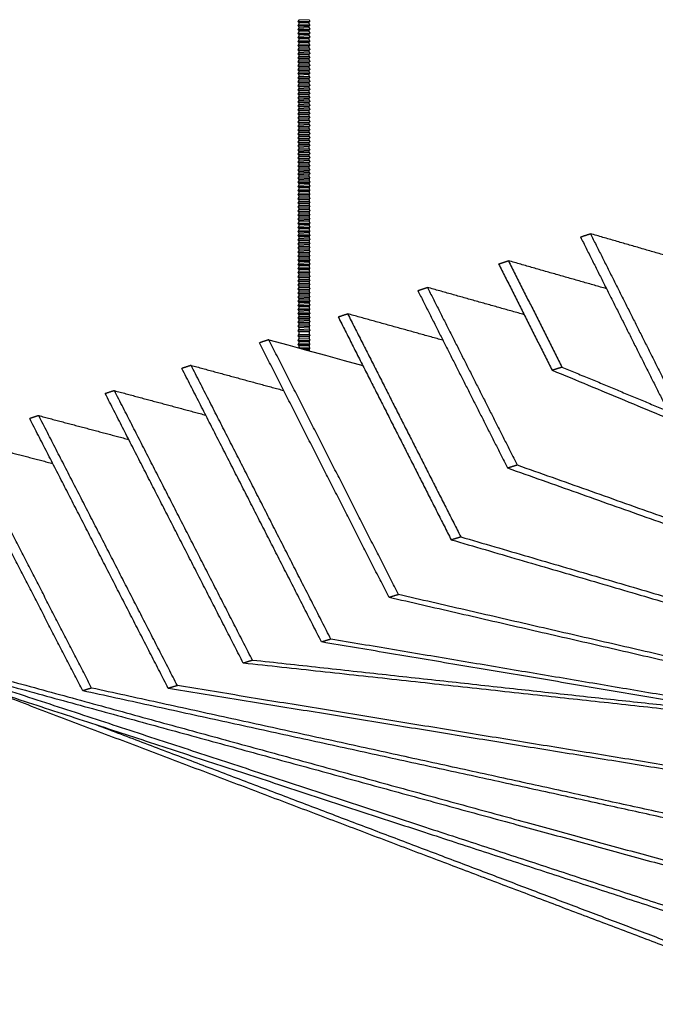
# Model space of a CAD drawing. Header units: centimetres. Extents: x 5283.6 to 5299.6, y 15505 to 15518.9.
# Tile 60 of 68: x 5297.168 to 5297.543, y 15516.953 to 15517.534. Entities that reach past the tile are written whole.
import ezdxf

# ---------------------------------------------------------------- set-up
doc = ezdxf.new("R2010")
doc.units = ezdxf.units.CM
doc.layers.add('_HD_muro', color=1, linetype='Continuous')
doc.layers.add('_HD_tornillo', color=30, linetype='Continuous')
doc.layers.add('Make2D$visible$Curves$Default', color=7, linetype='Continuous', true_color=0x000000)

# ---------------------------------------------------------------- blocks, each defined once
blk = doc.blocks.new('Cirrus_2.40x2.40_iso@10')
at = {"layer": '_HD_tornillo'}
for p, q in [((5297.33246, 15517.53346), (5297.33186, 15517.53264)), ((5297.33186, 15517.53264), (5297.33896, 15517.53281)), ((5297.33186, 15517.53264), (5297.33246, 15517.53196)), ((5297.33246, 15517.53108), (5297.33186, 15517.53026)), ((5297.33186, 15517.53026), (5297.33896, 15517.53043)), ((5297.33186, 15517.53026), (5297.33246, 15517.52958)), ((5297.33246, 15517.52879), (5297.33186, 15517.52798)), ((5297.33186, 15517.52798), (5297.33896, 15517.52815)), ((5297.33846, 15517.5337), (5297.33246, 15517.53346)), ((5297.33246, 15517.53196), (5297.33845, 15517.53219)), ((5297.33246, 15517.53196), (5297.33246, 15517.53108)), ((5297.33246, 15517.53108), (5297.33845, 15517.53131)), ((5297.33246, 15517.52958), (5297.33845, 15517.52981)), ((5297.33246, 15517.52958), (5297.33246, 15517.52879)), ((5297.33246, 15517.52879), (5297.33845, 15517.52903)), ((5297.33845, 15517.53219), (5297.33896, 15517.53281)), ((5297.33845, 15517.53219), (5297.33845, 15517.53131)), ((5297.33845, 15517.52981), (5297.33896, 15517.53043)), ((5297.33845, 15517.52981), (5297.33845, 15517.52903)), ((5297.33845, 15517.52753), (5297.33896, 15517.52815)), ((5297.33846, 15517.5337), (5297.33896, 15517.53281)), ((5297.33846, 15517.53131), (5297.33896, 15517.53043)), ((5297.33846, 15517.52903), (5297.33896, 15517.52815)), ((5297.33186, 15517.52798), (5297.33246, 15517.5273)), ((5297.33246, 15517.52644), (5297.33186, 15517.52562)), ((5297.33186, 15517.52562), (5297.33896, 15517.52579)), ((5297.33186, 15517.52562), (5297.33246, 15517.52494)), ((5297.33246, 15517.52407), (5297.33186, 15517.52325)), ((5297.33186, 15517.52325), (5297.33896, 15517.52342)), ((5297.33186, 15517.52325), (5297.33246, 15517.52257)), ((5297.33246, 15517.5273), (5297.33845, 15517.52753)), ((5297.33246, 15517.5273), (5297.33246, 15517.52644)), ((5297.33246, 15517.52644), (5297.33845, 15517.52667)), ((5297.33246, 15517.52494), (5297.33845, 15517.52517)), ((5297.33246, 15517.52494), (5297.33246, 15517.52407)), ((5297.33246, 15517.52407), (5297.33845, 15517.5243)), ((5297.33246, 15517.52257), (5297.33845, 15517.5228)), ((5297.33246, 15517.52257), (5297.33246, 15517.52166)), ((5297.33845, 15517.52753), (5297.33845, 15517.52667)), ((5297.33845, 15517.52517), (5297.33896, 15517.52579)), ((5297.33845, 15517.52517), (5297.33845, 15517.5243)), ((5297.33845, 15517.5228), (5297.33896, 15517.52342)), ((5297.33845, 15517.5228), (5297.33845, 15517.52189)), ((5297.33846, 15517.52667), (5297.33896, 15517.52579)), ((5297.33846, 15517.5243), (5297.33896, 15517.52342)), ((5297.33246, 15517.52166), (5297.33186, 15517.52084)), ((5297.33186, 15517.52084), (5297.33896, 15517.52101)), ((5297.33186, 15517.52084), (5297.33246, 15517.52016)), ((5297.33246, 15517.51924), (5297.33186, 15517.51843)), ((5297.33186, 15517.51843), (5297.33896, 15517.5186)), ((5297.33186, 15517.51843), (5297.33246, 15517.51775)), ((5297.33246, 15517.51683), (5297.33186, 15517.51602)), ((5297.33246, 15517.52166), (5297.33845, 15517.52189)), ((5297.33246, 15517.52016), (5297.33845, 15517.52039)), ((5297.33246, 15517.52016), (5297.33246, 15517.51924)), ((5297.33246, 15517.51924), (5297.33845, 15517.51948)), ((5297.33246, 15517.51775), (5297.33845, 15517.51798)), ((5297.33246, 15517.51775), (5297.33246, 15517.51683)), ((5297.33246, 15517.51683), (5297.33845, 15517.51707)), ((5297.33845, 15517.52039), (5297.33896, 15517.52101)), ((5297.33845, 15517.52039), (5297.33845, 15517.51948)), ((5297.33845, 15517.51798), (5297.33896, 15517.5186)), ((5297.33845, 15517.51798), (5297.33845, 15517.51707)), ((5297.33846, 15517.52189), (5297.33896, 15517.52101)), ((5297.33846, 15517.51948), (5297.33896, 15517.5186)), ((5297.33846, 15517.51707), (5297.33896, 15517.51618)), ((5297.33186, 15517.51602), (5297.33896, 15517.51618)), ((5297.33186, 15517.51602), (5297.33246, 15517.51533)), ((5297.33246, 15517.51442), (5297.33186, 15517.5136)), ((5297.33186, 15517.5136), (5297.33896, 15517.51377)), ((5297.33186, 15517.5136), (5297.33246, 15517.51292)), ((5297.33246, 15517.51204), (5297.33186, 15517.51122)), ((5297.33186, 15517.51122), (5297.33896, 15517.51139)), ((5297.33186, 15517.51122), (5297.33246, 15517.51054)), ((5297.33246, 15517.51533), (5297.33845, 15517.51557)), ((5297.33246, 15517.51533), (5297.33246, 15517.51442)), ((5297.33246, 15517.51442), (5297.33845, 15517.51465)), ((5297.33246, 15517.51292), (5297.33845, 15517.51316)), ((5297.33246, 15517.51292), (5297.33246, 15517.51204)), ((5297.33246, 15517.51204), (5297.33845, 15517.51227)), ((5297.33246, 15517.51054), (5297.33845, 15517.51077)), ((5297.33845, 15517.51557), (5297.33896, 15517.51618)), ((5297.33845, 15517.51557), (5297.33845, 15517.51465)), ((5297.33845, 15517.51316), (5297.33896, 15517.51377)), ((5297.33845, 15517.51316), (5297.33845, 15517.51227)), ((5297.33845, 15517.51077), (5297.33896, 15517.51139)), ((5297.33845, 15517.51077), (5297.33845, 15517.50999)), ((5297.33846, 15517.51466), (5297.33896, 15517.51377)), ((5297.33846, 15517.51227), (5297.33896, 15517.51139)), ((5297.33246, 15517.50976), (5297.33186, 15517.50894)), ((5297.33186, 15517.50894), (5297.33896, 15517.50911)), ((5297.33186, 15517.50894), (5297.33246, 15517.50826)), ((5297.33246, 15517.5074), (5297.33186, 15517.50658)), ((5297.33186, 15517.50658), (5297.33896, 15517.50675)), ((5297.33186, 15517.50658), (5297.33246, 15517.5059)), ((5297.33246, 15517.50503), (5297.33186, 15517.50421)), ((5297.33246, 15517.51054), (5297.33246, 15517.50976)), ((5297.33246, 15517.50976), (5297.33845, 15517.50999)), ((5297.33246, 15517.50826), (5297.33845, 15517.50849)), ((5297.33246, 15517.50826), (5297.33246, 15517.5074)), ((5297.33246, 15517.5074), (5297.33845, 15517.50763)), ((5297.33246, 15517.5059), (5297.33845, 15517.50613)), ((5297.33246, 15517.5059), (5297.33246, 15517.50503)), ((5297.33246, 15517.50503), (5297.33845, 15517.50526)), ((5297.33845, 15517.50849), (5297.33896, 15517.50911)), ((5297.33845, 15517.50849), (5297.33845, 15517.50763)), ((5297.33845, 15517.50613), (5297.33896, 15517.50675)), ((5297.33845, 15517.50613), (5297.33845, 15517.50526)), ((5297.33846, 15517.50999), (5297.33896, 15517.50911)), ((5297.33846, 15517.50763), (5297.33896, 15517.50675)), ((5297.33846, 15517.50527), (5297.33896, 15517.50438)), ((5297.33186, 15517.50421), (5297.33896, 15517.50438)), ((5297.33186, 15517.50421), (5297.33246, 15517.50353)), ((5297.33246, 15517.50276), (5297.33186, 15517.50195)), ((5297.33186, 15517.50195), (5297.33896, 15517.50211)), ((5297.33186, 15517.50195), (5297.33246, 15517.50126)), ((5297.33246, 15517.50023), (5297.33186, 15517.49941)), ((5297.33186, 15517.49941), (5297.33896, 15517.49958)), ((5297.33186, 15517.49941), (5297.33246, 15517.49873)), ((5297.33246, 15517.50353), (5297.33845, 15517.50377)), ((5297.33246, 15517.50353), (5297.33246, 15517.50276)), ((5297.33246, 15517.50276), (5297.33845, 15517.503)), ((5297.33246, 15517.50126), (5297.33845, 15517.5015)), ((5297.33246, 15517.50126), (5297.33246, 15517.50023)), ((5297.33246, 15517.50023), (5297.33845, 15517.50046)), ((5297.33845, 15517.50377), (5297.33896, 15517.50438)), ((5297.33845, 15517.50377), (5297.33845, 15517.503)), ((5297.33845, 15517.5015), (5297.33896, 15517.50211)), ((5297.33845, 15517.5015), (5297.33845, 15517.50046)), ((5297.33845, 15517.49896), (5297.33896, 15517.49958)), ((5297.33846, 15517.503), (5297.33896, 15517.50211)), ((5297.33846, 15517.50046), (5297.33896, 15517.49958)), ((5297.33246, 15517.49794), (5297.33186, 15517.49713)), ((5297.33186, 15517.49713), (5297.33896, 15517.4973)), ((5297.33186, 15517.49713), (5297.33246, 15517.49645)), ((5297.33246, 15517.49558), (5297.33186, 15517.49477)), ((5297.33186, 15517.49477), (5297.33896, 15517.49494)), ((5297.33186, 15517.49477), (5297.33246, 15517.49409)), ((5297.33246, 15517.49322), (5297.33186, 15517.4924)), ((5297.33246, 15517.49873), (5297.33845, 15517.49896)), ((5297.33246, 15517.49873), (5297.33246, 15517.49794)), ((5297.33246, 15517.49794), (5297.33845, 15517.49818)), ((5297.33246, 15517.49645), (5297.33845, 15517.49668)), ((5297.33246, 15517.49645), (5297.33246, 15517.49558)), ((5297.33246, 15517.49558), (5297.33845, 15517.49582)), ((5297.33246, 15517.49409), (5297.33845, 15517.49432)), ((5297.33246, 15517.49409), (5297.33246, 15517.49322)), ((5297.33246, 15517.49322), (5297.33845, 15517.49345)), ((5297.33845, 15517.49896), (5297.33845, 15517.49818)), ((5297.33845, 15517.49668), (5297.33896, 15517.4973)), ((5297.33845, 15517.49668), (5297.33845, 15517.49582)), ((5297.33845, 15517.49432), (5297.33896, 15517.49494)), ((5297.33845, 15517.49432), (5297.33845, 15517.49345)), ((5297.33846, 15517.49818), (5297.33896, 15517.4973)), ((5297.33846, 15517.49582), (5297.33896, 15517.49494)), ((5297.33846, 15517.49345), (5297.33896, 15517.49257)), ((5297.33186, 15517.4924), (5297.33896, 15517.49257)), ((5297.33186, 15517.4924), (5297.33246, 15517.49172)), ((5297.33246, 15517.49081), (5297.33186, 15517.48999)), ((5297.33186, 15517.48999), (5297.33896, 15517.49016)), ((5297.33186, 15517.48999), (5297.33246, 15517.48931)), ((5297.33246, 15517.48842), (5297.33186, 15517.48761)), ((5297.33186, 15517.48761), (5297.33896, 15517.48778)), ((5297.33186, 15517.48761), (5297.33246, 15517.48693)), ((5297.33246, 15517.49172), (5297.33845, 15517.49195)), ((5297.33246, 15517.49172), (5297.33246, 15517.49081)), ((5297.33246, 15517.49081), (5297.33845, 15517.49104)), ((5297.33246, 15517.48931), (5297.33845, 15517.48954)), ((5297.33246, 15517.48931), (5297.33246, 15517.48842)), ((5297.33246, 15517.48842), (5297.33845, 15517.48866)), ((5297.33845, 15517.49195), (5297.33896, 15517.49257)), ((5297.33845, 15517.49195), (5297.33845, 15517.49104)), ((5297.33845, 15517.48954), (5297.33896, 15517.49016)), ((5297.33845, 15517.48954), (5297.33845, 15517.48866)), ((5297.33845, 15517.48716), (5297.33896, 15517.48778)), ((5297.33846, 15517.49104), (5297.33896, 15517.49016)), ((5297.33846, 15517.48866), (5297.33896, 15517.48778)), ((5297.33246, 15517.48614), (5297.33186, 15517.48532)), ((5297.33186, 15517.48532), (5297.33896, 15517.48549)), ((5297.33186, 15517.48532), (5297.33246, 15517.48464)), ((5297.33246, 15517.48378), (5297.33186, 15517.48297)), ((5297.33186, 15517.48297), (5297.33896, 15517.48313)), ((5297.33186, 15517.48297), (5297.33246, 15517.48228)), ((5297.33246, 15517.48693), (5297.33845, 15517.48716)), ((5297.33246, 15517.48693), (5297.33246, 15517.48614)), ((5297.33246, 15517.48614), (5297.33845, 15517.48637)), ((5297.33246, 15517.48464), (5297.33845, 15517.48488)), ((5297.33246, 15517.48464), (5297.33246, 15517.48378)), ((5297.33246, 15517.48378), (5297.33845, 15517.48402)), ((5297.33246, 15517.48228), (5297.33845, 15517.48252)), ((5297.33246, 15517.48228), (5297.33246, 15517.48141)), ((5297.33246, 15517.48141), (5297.33845, 15517.48165)), ((5297.33845, 15517.48716), (5297.33845, 15517.48637)), ((5297.33845, 15517.48488), (5297.33896, 15517.48549)), ((5297.33845, 15517.48488), (5297.33845, 15517.48402)), ((5297.33845, 15517.48252), (5297.33896, 15517.48313)), ((5297.33845, 15517.48252), (5297.33845, 15517.48165)), ((5297.33846, 15517.48638), (5297.33896, 15517.48549)), ((5297.33846, 15517.48402), (5297.33896, 15517.48313)), ((5297.33846, 15517.48165), (5297.33896, 15517.48077)), ((5297.33246, 15517.48141), (5297.33186, 15517.4806)), ((5297.33186, 15517.4806), (5297.33896, 15517.48077)), ((5297.33186, 15517.4806), (5297.33246, 15517.47992)), ((5297.33246, 15517.479), (5297.33186, 15517.47819)), ((5297.33186, 15517.47819), (5297.33896, 15517.47835)), ((5297.33186, 15517.47819), (5297.33246, 15517.4775)), ((5297.33246, 15517.47659), (5297.33186, 15517.47577)), ((5297.33186, 15517.47577), (5297.33896, 15517.47594)), ((5297.33246, 15517.47992), (5297.33845, 15517.48015)), ((5297.33246, 15517.47992), (5297.33246, 15517.479)), ((5297.33246, 15517.479), (5297.33845, 15517.47924)), ((5297.33246, 15517.4775), (5297.33845, 15517.47774)), ((5297.33246, 15517.4775), (5297.33246, 15517.47659)), ((5297.33246, 15517.47659), (5297.33845, 15517.47682)), ((5297.33845, 15517.48015), (5297.33896, 15517.48077)), ((5297.33845, 15517.48015), (5297.33845, 15517.47924)), ((5297.33845, 15517.47774), (5297.33896, 15517.47835)), ((5297.33845, 15517.47774), (5297.33845, 15517.47682)), ((5297.33845, 15517.47533), (5297.33896, 15517.47594)), ((5297.33846, 15517.47924), (5297.33896, 15517.47835)), ((5297.33846, 15517.47683), (5297.33896, 15517.47594)), ((5297.33186, 15517.47577), (5297.33246, 15517.47509)), ((5297.33246, 15517.47418), (5297.33186, 15517.47336)), ((5297.33186, 15517.47336), (5297.33896, 15517.47353)), ((5297.33186, 15517.47336), (5297.33246, 15517.47268)), ((5297.33246, 15517.47177), (5297.33186, 15517.47095)), ((5297.33186, 15517.47095), (5297.33896, 15517.47112)), ((5297.33186, 15517.47095), (5297.33246, 15517.47027)), ((5297.33246, 15517.47509), (5297.33845, 15517.47533)), ((5297.33246, 15517.47509), (5297.33246, 15517.47418)), ((5297.33246, 15517.47418), (5297.33845, 15517.47441)), ((5297.33246, 15517.47268), (5297.33845, 15517.47291)), ((5297.33246, 15517.47268), (5297.33246, 15517.47177)), ((5297.33246, 15517.47177), (5297.33845, 15517.472)), ((5297.33246, 15517.47027), (5297.33845, 15517.4705)), ((5297.33246, 15517.47027), (5297.33246, 15517.46938)), ((5297.33845, 15517.47533), (5297.33845, 15517.47441)), ((5297.33845, 15517.47291), (5297.33896, 15517.47353)), ((5297.33845, 15517.47291), (5297.33845, 15517.472)), ((5297.33845, 15517.4705), (5297.33896, 15517.47112)), ((5297.33845, 15517.4705), (5297.33845, 15517.46962)), ((5297.33846, 15517.47442), (5297.33896, 15517.47353)), ((5297.33846, 15517.472), (5297.33896, 15517.47112)), ((5297.33246, 15517.46938), (5297.33186, 15517.46857)), ((5297.33186, 15517.46857), (5297.33896, 15517.46874)), ((5297.33186, 15517.46857), (5297.33246, 15517.46789)), ((5297.33246, 15517.4671), (5297.33186, 15517.46629)), ((5297.33186, 15517.46629), (5297.33896, 15517.46645)), ((5297.33186, 15517.46629), (5297.33246, 15517.4656)), ((5297.33246, 15517.46474), (5297.33186, 15517.46393)), ((5297.33246, 15517.46938), (5297.33845, 15517.46962)), ((5297.33246, 15517.46789), (5297.33845, 15517.46812)), ((5297.33246, 15517.46789), (5297.33246, 15517.4671)), ((5297.33246, 15517.4671), (5297.33845, 15517.46734)), ((5297.33246, 15517.4656), (5297.33845, 15517.46584)), ((5297.33246, 15517.4656), (5297.33246, 15517.46474)), ((5297.33246, 15517.46474), (5297.33845, 15517.46498)), ((5297.33845, 15517.46812), (5297.33896, 15517.46874)), ((5297.33845, 15517.46812), (5297.33845, 15517.46734)), ((5297.33845, 15517.46584), (5297.33896, 15517.46645)), ((5297.33845, 15517.46584), (5297.33845, 15517.46498)), ((5297.33846, 15517.46962), (5297.33896, 15517.46874)), ((5297.33846, 15517.46734), (5297.33896, 15517.46645)), ((5297.33846, 15517.46498), (5297.33896, 15517.4641)), ((5297.33186, 15517.46393), (5297.33896, 15517.4641)), ((5297.33186, 15517.46393), (5297.33246, 15517.46325)), ((5297.33246, 15517.46238), (5297.33186, 15517.46156)), ((5297.33186, 15517.46156), (5297.33896, 15517.46173)), ((5297.33186, 15517.46156), (5297.33246, 15517.46088)), ((5297.33246, 15517.46011), (5297.33186, 15517.45929)), ((5297.33186, 15517.45929), (5297.33896, 15517.45946)), ((5297.33186, 15517.45929), (5297.33246, 15517.45861)), ((5297.33246, 15517.46325), (5297.33845, 15517.46348)), ((5297.33246, 15517.46325), (5297.33246, 15517.46238)), ((5297.33246, 15517.46238), (5297.33845, 15517.46261)), ((5297.33246, 15517.46088), (5297.33845, 15517.46111)), ((5297.33246, 15517.46088), (5297.33246, 15517.46011)), ((5297.33246, 15517.46011), (5297.33845, 15517.46034)), ((5297.33246, 15517.45861), (5297.33845, 15517.45884)), ((5297.33246, 15517.45861), (5297.33246, 15517.45757)), ((5297.33845, 15517.46348), (5297.33896, 15517.4641)), ((5297.33845, 15517.46348), (5297.33845, 15517.46261)), ((5297.33845, 15517.46111), (5297.33896, 15517.46173)), ((5297.33845, 15517.46111), (5297.33845, 15517.46034)), ((5297.33845, 15517.45884), (5297.33896, 15517.45946)), ((5297.33845, 15517.45884), (5297.33845, 15517.45781)), ((5297.33846, 15517.46261), (5297.33896, 15517.46173)), ((5297.33846, 15517.46035), (5297.33896, 15517.45946)), ((5297.33246, 15517.45757), (5297.33186, 15517.45676)), ((5297.33186, 15517.45676), (5297.33896, 15517.45692)), ((5297.33186, 15517.45676), (5297.33246, 15517.45607)), ((5297.33246, 15517.45529), (5297.33186, 15517.45447)), ((5297.33186, 15517.45447), (5297.33896, 15517.45464)), ((5297.33186, 15517.45447), (5297.33246, 15517.45379)), ((5297.33246, 15517.45293), (5297.33186, 15517.45211)), ((5297.33246, 15517.45757), (5297.33845, 15517.45781)), ((5297.33246, 15517.45607), (5297.33845, 15517.45631)), ((5297.33246, 15517.45607), (5297.33246, 15517.45529)), ((5297.33246, 15517.45529), (5297.33845, 15517.45552)), ((5297.33246, 15517.45379), (5297.33845, 15517.45403)), ((5297.33246, 15517.45379), (5297.33246, 15517.45293)), ((5297.33246, 15517.45293), (5297.33845, 15517.45316)), ((5297.33845, 15517.45631), (5297.33896, 15517.45692)), ((5297.33845, 15517.45631), (5297.33845, 15517.45552)), ((5297.33845, 15517.45403), (5297.33896, 15517.45464)), ((5297.33845, 15517.45403), (5297.33845, 15517.45316)), ((5297.33846, 15517.45781), (5297.33896, 15517.45692)), ((5297.33846, 15517.45553), (5297.33896, 15517.45464)), ((5297.33846, 15517.45317), (5297.33896, 15517.45228)), ((5297.33186, 15517.45211), (5297.33896, 15517.45228)), ((5297.33186, 15517.45211), (5297.33246, 15517.45143)), ((5297.33246, 15517.45056), (5297.33186, 15517.44975)), ((5297.33186, 15517.44975), (5297.33896, 15517.44992)), ((5297.33186, 15517.44975), (5297.33246, 15517.44907)), ((5297.33246, 15517.44815), (5297.33186, 15517.44734)), ((5297.33186, 15517.44734), (5297.33896, 15517.4475)), ((5297.33186, 15517.44734), (5297.33246, 15517.44665)), ((5297.33246, 15517.45143), (5297.33845, 15517.45167)), ((5297.33246, 15517.45143), (5297.33246, 15517.45056)), ((5297.33246, 15517.45056), (5297.33845, 15517.4508)), ((5297.33246, 15517.44907), (5297.33845, 15517.4493)), ((5297.33246, 15517.44907), (5297.33246, 15517.44815)), ((5297.33246, 15517.44815), (5297.33845, 15517.44839)), ((5297.33246, 15517.44665), (5297.33845, 15517.44689)), ((5297.33845, 15517.45167), (5297.33896, 15517.45228)), ((5297.33845, 15517.45167), (5297.33845, 15517.4508)), ((5297.33845, 15517.4493), (5297.33896, 15517.44992)), ((5297.33845, 15517.4493), (5297.33845, 15517.44839)), ((5297.33845, 15517.44689), (5297.33896, 15517.4475)), ((5297.33845, 15517.44689), (5297.33845, 15517.446)), ((5297.33846, 15517.4508), (5297.33896, 15517.44992)), ((5297.33846, 15517.44839), (5297.33896, 15517.4475)), ((5297.33246, 15517.44577), (5297.33186, 15517.44495)), ((5297.33186, 15517.44495), (5297.33896, 15517.44512)), ((5297.33186, 15517.44495), (5297.33246, 15517.44427)), ((5297.33246, 15517.44349), (5297.33186, 15517.44267)), ((5297.33186, 15517.44267), (5297.33888, 15517.44297)), ((5297.33186, 15517.44267), (5297.33246, 15517.44199)), ((5297.33247, 15517.44106), (5297.33187, 15517.44024)), ((5297.33246, 15517.44665), (5297.33246, 15517.44577)), ((5297.33246, 15517.44577), (5297.33845, 15517.446)), ((5297.33246, 15517.44427), (5297.33845, 15517.44451)), ((5297.33246, 15517.44427), (5297.33246, 15517.44349)), ((5297.33246, 15517.44349), (5297.33845, 15517.44372)), ((5297.33246, 15517.44199), (5297.33845, 15517.44222)), ((5297.33246, 15517.44199), (5297.33246, 15517.44105)), ((5297.33247, 15517.44106), (5297.33846, 15517.44129)), ((5297.33845, 15517.44451), (5297.33896, 15517.44512)), ((5297.33845, 15517.44451), (5297.33845, 15517.44372)), ((5297.33845, 15517.44222), (5297.33896, 15517.44284)), ((5297.33845, 15517.44222), (5297.33845, 15517.44129)), ((5297.33846, 15517.44601), (5297.33896, 15517.44512)), ((5297.33846, 15517.44372), (5297.33896, 15517.44284)), ((5297.33847, 15517.44129), (5297.33896, 15517.44041)), ((5297.33187, 15517.44024), (5297.33896, 15517.44041)), ((5297.33187, 15517.44024), (5297.33247, 15517.43956)), ((5297.33247, 15517.43862), (5297.33187, 15517.43781)), ((5297.33187, 15517.43781), (5297.33896, 15517.43798)), ((5297.33187, 15517.43781), (5297.33247, 15517.43713)), ((5297.33247, 15517.43621), (5297.33187, 15517.43539)), ((5297.33187, 15517.43539), (5297.33896, 15517.43556)), ((5297.33187, 15517.43539), (5297.33247, 15517.43471)), ((5297.33247, 15517.43956), (5297.33846, 15517.43979)), ((5297.33247, 15517.43956), (5297.33247, 15517.43862)), ((5297.33247, 15517.43862), (5297.33846, 15517.43886)), ((5297.33247, 15517.43713), (5297.33846, 15517.43736)), ((5297.33247, 15517.43713), (5297.33247, 15517.43621)), ((5297.33247, 15517.43621), (5297.33846, 15517.43644)), ((5297.33846, 15517.43979), (5297.33896, 15517.44041)), ((5297.33846, 15517.43979), (5297.33846, 15517.43886)), ((5297.33846, 15517.43736), (5297.33896, 15517.43798)), ((5297.33846, 15517.43736), (5297.33846, 15517.43644)), ((5297.33846, 15517.43495), (5297.33896, 15517.43556)), ((5297.33847, 15517.43886), (5297.33896, 15517.43798)), ((5297.33847, 15517.43645), (5297.33896, 15517.43556)), ((5297.33247, 15517.4338), (5297.33187, 15517.43298)), ((5297.33187, 15517.43298), (5297.33896, 15517.43315)), ((5297.33187, 15517.43298), (5297.33247, 15517.4323)), ((5297.33247, 15517.43137), (5297.33187, 15517.43055)), ((5297.33187, 15517.43055), (5297.33896, 15517.43072)), ((5297.33187, 15517.43055), (5297.33247, 15517.42987)), ((5297.33247, 15517.43471), (5297.33846, 15517.43495)), ((5297.33247, 15517.43471), (5297.33247, 15517.4338)), ((5297.33247, 15517.4338), (5297.33846, 15517.43403)), ((5297.33247, 15517.4323), (5297.33846, 15517.43254)), ((5297.33247, 15517.4323), (5297.33247, 15517.43137)), ((5297.33247, 15517.43137), (5297.33846, 15517.4316)), ((5297.33247, 15517.42987), (5297.33846, 15517.4301)), ((5297.33247, 15517.42987), (5297.33247, 15517.42895)), ((5297.33846, 15517.43495), (5297.33846, 15517.43403)), ((5297.33846, 15517.43254), (5297.33896, 15517.43315)), ((5297.33846, 15517.43254), (5297.33846, 15517.4316)), ((5297.33846, 15517.4301), (5297.33896, 15517.43072)), ((5297.33846, 15517.4301), (5297.33846, 15517.42919)), ((5297.33847, 15517.43404), (5297.33896, 15517.43315)), ((5297.33847, 15517.4316), (5297.33896, 15517.43072)), ((5297.33247, 15517.42895), (5297.33187, 15517.42814)), ((5297.33187, 15517.42814), (5297.33896, 15517.42831)), ((5297.33187, 15517.42814), (5297.33247, 15517.42746)), ((5297.33247, 15517.42652), (5297.33187, 15517.4257)), ((5297.33187, 15517.4257), (5297.33896, 15517.42587)), ((5297.33187, 15517.4257), (5297.33247, 15517.42502)), ((5297.33249, 15517.42412), (5297.33188, 15517.4233)), ((5297.33247, 15517.42895), (5297.33846, 15517.42919)), ((5297.33247, 15517.42746), (5297.33846, 15517.42769)), ((5297.33247, 15517.42746), (5297.33247, 15517.42652)), ((5297.33247, 15517.42652), (5297.33846, 15517.42675)), ((5297.33247, 15517.42502), (5297.33846, 15517.42526)), ((5297.33247, 15517.42502), (5297.33247, 15517.42411)), ((5297.33249, 15517.42412), (5297.33848, 15517.42435)), ((5297.33846, 15517.42769), (5297.33896, 15517.42831)), ((5297.33846, 15517.42769), (5297.33846, 15517.42675)), ((5297.33846, 15517.42526), (5297.33896, 15517.42587)), ((5297.33846, 15517.42526), (5297.33846, 15517.42434)), ((5297.33847, 15517.42919), (5297.33896, 15517.42831)), ((5297.33847, 15517.42676), (5297.33896, 15517.42587)), ((5297.33848, 15517.42435), (5297.33898, 15517.42347)), ((5297.33188, 15517.4233), (5297.33898, 15517.42347)), ((5297.33188, 15517.4233), (5297.33249, 15517.42262)), ((5297.33249, 15517.42168), (5297.33188, 15517.42086)), ((5297.33188, 15517.42086), (5297.33898, 15517.42103)), ((5297.33188, 15517.42086), (5297.33249, 15517.42018)), ((5297.33249, 15517.41927), (5297.33188, 15517.41845)), ((5297.33188, 15517.41845), (5297.33898, 15517.41862)), ((5297.33188, 15517.41845), (5297.33249, 15517.41777)), ((5297.33249, 15517.42262), (5297.33848, 15517.42285)), ((5297.33249, 15517.42262), (5297.33249, 15517.42168)), ((5297.33249, 15517.42168), (5297.33848, 15517.42191)), ((5297.33249, 15517.42018), (5297.33848, 15517.42042)), ((5297.33249, 15517.42018), (5297.33249, 15517.41927)), ((5297.33249, 15517.41927), (5297.33848, 15517.4195)), ((5297.33249, 15517.41777), (5297.33848, 15517.41801)), ((5297.33249, 15517.41777), (5297.33249, 15517.41686)), ((5297.33848, 15517.42285), (5297.33898, 15517.42347)), ((5297.33848, 15517.42285), (5297.33848, 15517.42191)), ((5297.33848, 15517.42192), (5297.33898, 15517.42103)), ((5297.33848, 15517.42042), (5297.33898, 15517.42103)), ((5297.33848, 15517.42042), (5297.33848, 15517.4195)), ((5297.33848, 15517.41951), (5297.33898, 15517.41862)), ((5297.33848, 15517.41801), (5297.33898, 15517.41862)), ((5297.33848, 15517.41801), (5297.33848, 15517.41709)), ((5297.33249, 15517.41686), (5297.33188, 15517.41604)), ((5297.33188, 15517.41604), (5297.33898, 15517.41621)), ((5297.33188, 15517.41604), (5297.33249, 15517.41536)), ((5297.33249, 15517.41442), (5297.33188, 15517.41361)), ((5297.33188, 15517.41361), (5297.33898, 15517.41378)), ((5297.33188, 15517.41361), (5297.33249, 15517.41293)), ((5297.33249, 15517.41201), (5297.33188, 15517.4112)), ((5297.33249, 15517.41686), (5297.33848, 15517.41709)), ((5297.33249, 15517.41536), (5297.33848, 15517.41559)), ((5297.33249, 15517.41536), (5297.33249, 15517.41442)), ((5297.33249, 15517.41442), (5297.33848, 15517.41466)), ((5297.33249, 15517.41293), (5297.33848, 15517.41316)), ((5297.33249, 15517.41293), (5297.33249, 15517.41201)), ((5297.33249, 15517.41201), (5297.33848, 15517.41225)), ((5297.33848, 15517.41709), (5297.33898, 15517.41621)), ((5297.33848, 15517.41559), (5297.33898, 15517.41621)), ((5297.33848, 15517.41559), (5297.33848, 15517.41466)), ((5297.33848, 15517.41466), (5297.33898, 15517.41378)), ((5297.33848, 15517.41316), (5297.33898, 15517.41378)), ((5297.33848, 15517.41316), (5297.33848, 15517.41225)), ((5297.33848, 15517.41225), (5297.33898, 15517.41136)), ((5297.33188, 15517.4112), (5297.33898, 15517.41136)), ((5297.33188, 15517.4112), (5297.33249, 15517.41051)), ((5297.33249, 15517.40958), (5297.33188, 15517.40876)), ((5297.33188, 15517.40876), (5297.33898, 15517.40893)), ((5297.33188, 15517.40876), (5297.33249, 15517.40808)), ((5297.33249, 15517.40717), (5297.33189, 15517.40635)), ((5297.33189, 15517.40635), (5297.33899, 15517.40652)), ((5297.33189, 15517.40635), (5297.33249, 15517.40567)), ((5297.33249, 15517.41051), (5297.33848, 15517.41075)), ((5297.33249, 15517.41051), (5297.33249, 15517.40958)), ((5297.33249, 15517.40958), (5297.33848, 15517.40981)), ((5297.33249, 15517.40808), (5297.33848, 15517.40831)), ((5297.33249, 15517.40808), (5297.33249, 15517.40717)), ((5297.33249, 15517.40717), (5297.33848, 15517.4074)), ((5297.33848, 15517.41075), (5297.33898, 15517.41136)), ((5297.33848, 15517.41075), (5297.33848, 15517.40981)), ((5297.33848, 15517.40982), (5297.33898, 15517.40893)), ((5297.33848, 15517.40831), (5297.33898, 15517.40893)), ((5297.33848, 15517.40831), (5297.33848, 15517.4074)), ((5297.33848, 15517.40591), (5297.33899, 15517.40652)), ((5297.33849, 15517.40741), (5297.33899, 15517.40652)), ((5297.33249, 15517.40474), (5297.33189, 15517.40392)), ((5297.33189, 15517.40392), (5297.33899, 15517.40409)), ((5297.33189, 15517.40392), (5297.33249, 15517.40324)), ((5297.33249, 15517.40232), (5297.33189, 15517.40151)), ((5297.33189, 15517.40151), (5297.33899, 15517.40168)), ((5297.33189, 15517.40151), (5297.33249, 15517.40083)), ((5297.33249, 15517.40567), (5297.33848, 15517.40591)), ((5297.33249, 15517.40567), (5297.33249, 15517.40474)), ((5297.33249, 15517.40474), (5297.33848, 15517.40497)), ((5297.33249, 15517.40324), (5297.33848, 15517.40347)), ((5297.33249, 15517.40324), (5297.33249, 15517.40232)), ((5297.33249, 15517.40232), (5297.33848, 15517.40256)), ((5297.33249, 15517.40083), (5297.33848, 15517.40106)), ((5297.33249, 15517.40083), (5297.33249, 15517.39991)), ((5297.33848, 15517.40591), (5297.33848, 15517.40497)), ((5297.33848, 15517.40347), (5297.33899, 15517.40409)), ((5297.33848, 15517.40347), (5297.33848, 15517.40256)), ((5297.33848, 15517.40106), (5297.33899, 15517.40168)), ((5297.33848, 15517.40106), (5297.33848, 15517.40015)), ((5297.33849, 15517.40497), (5297.33899, 15517.40409)), ((5297.33849, 15517.40256), (5297.33899, 15517.40168)), ((5297.33249, 15517.39991), (5297.33189, 15517.3991)), ((5297.33189, 15517.3991), (5297.33899, 15517.39927)), ((5297.33189, 15517.3991), (5297.33249, 15517.39842)), ((5297.33249, 15517.39748), (5297.33189, 15517.39666)), ((5297.33189, 15517.39666), (5297.33899, 15517.39683)), ((5297.33189, 15517.39666), (5297.33249, 15517.39598)), ((5297.33249, 15517.39507), (5297.33189, 15517.39425)), ((5297.33249, 15517.39991), (5297.33848, 15517.40015)), ((5297.33249, 15517.39842), (5297.33848, 15517.39865)), ((5297.33249, 15517.39842), (5297.33249, 15517.39748)), ((5297.33249, 15517.39748), (5297.33848, 15517.39771)), ((5297.33249, 15517.39598), (5297.33848, 15517.39621)), ((5297.33249, 15517.39598), (5297.33249, 15517.39507)), ((5297.33249, 15517.39507), (5297.33848, 15517.3953)), ((5297.33848, 15517.39865), (5297.33899, 15517.39927)), ((5297.33848, 15517.39865), (5297.33848, 15517.39771)), ((5297.33848, 15517.39621), (5297.33899, 15517.39683)), ((5297.33848, 15517.39621), (5297.33848, 15517.3953)), ((5297.33849, 15517.40015), (5297.33899, 15517.39927)), ((5297.33849, 15517.39772), (5297.33899, 15517.39683)), ((5297.33849, 15517.3953), (5297.33899, 15517.39442)), ((5297.33189, 15517.39425), (5297.33899, 15517.39442)), ((5297.33189, 15517.39425), (5297.33249, 15517.39357)), ((5297.33249, 15517.39263), (5297.33189, 15517.39182)), ((5297.33189, 15517.39182), (5297.33899, 15517.39199)), ((5297.33189, 15517.39182), (5297.33249, 15517.39114)), ((5297.33249, 15517.39022), (5297.33189, 15517.3894)), ((5297.33189, 15517.3894), (5297.33899, 15517.38957)), ((5297.33189, 15517.3894), (5297.33249, 15517.38872)), ((5297.33249, 15517.39357), (5297.33848, 15517.3938)), ((5297.33249, 15517.39357), (5297.33249, 15517.39263)), ((5297.33249, 15517.39263), (5297.33848, 15517.39287)), ((5297.33249, 15517.39114), (5297.33848, 15517.39137)), ((5297.33249, 15517.39114), (5297.33249, 15517.39022)), ((5297.33249, 15517.39022), (5297.33848, 15517.39045)), ((5297.33249, 15517.38872), (5297.33848, 15517.38896)), ((5297.33249, 15517.38872), (5297.33249, 15517.38781)), ((5297.33848, 15517.3938), (5297.33899, 15517.39442)), ((5297.33848, 15517.3938), (5297.33848, 15517.39287)), ((5297.33848, 15517.39137), (5297.33899, 15517.39199)), ((5297.33848, 15517.39137), (5297.33848, 15517.39045)), ((5297.33848, 15517.38896), (5297.33899, 15517.38957)), ((5297.33848, 15517.38896), (5297.33848, 15517.38804)), ((5297.33849, 15517.39287), (5297.33899, 15517.39199)), ((5297.33849, 15517.39046), (5297.33899, 15517.38957)), ((5297.33249, 15517.38781), (5297.33189, 15517.38699)), ((5297.33189, 15517.38699), (5297.33899, 15517.38716)), ((5297.33189, 15517.38699), (5297.33249, 15517.38631)), ((5297.33249, 15517.38538), (5297.33189, 15517.38456)), ((5297.33189, 15517.38456), (5297.33899, 15517.38473)), ((5297.33189, 15517.38456), (5297.33249, 15517.38388)), ((5297.33249, 15517.38296), (5297.33189, 15517.38215)), ((5297.33249, 15517.38781), (5297.33848, 15517.38804)), ((5297.33249, 15517.38631), (5297.33848, 15517.38655)), ((5297.33249, 15517.38631), (5297.33249, 15517.38538)), ((5297.33249, 15517.38538), (5297.33848, 15517.38561)), ((5297.33249, 15517.38388), (5297.33848, 15517.38411)), ((5297.33249, 15517.38388), (5297.33249, 15517.38296)), ((5297.33249, 15517.38296), (5297.33848, 15517.3832)), ((5297.33848, 15517.38655), (5297.33899, 15517.38716)), ((5297.33848, 15517.38655), (5297.33848, 15517.38561)), ((5297.33848, 15517.38411), (5297.33899, 15517.38473)), ((5297.33848, 15517.38411), (5297.33848, 15517.3832)), ((5297.33849, 15517.38805), (5297.33899, 15517.38716)), ((5297.33849, 15517.38561), (5297.33899, 15517.38473)), ((5297.33849, 15517.3832), (5297.33899, 15517.38232)), ((5297.33189, 15517.38215), (5297.33899, 15517.38232)), ((5297.33189, 15517.38215), (5297.33249, 15517.38147)), ((5297.33249, 15517.38055), (5297.33189, 15517.37974)), ((5297.33189, 15517.37974), (5297.33899, 15517.3799)), ((5297.33189, 15517.37974), (5297.33249, 15517.37905)), ((5297.33249, 15517.37812), (5297.33189, 15517.3773)), ((5297.33189, 15517.3773), (5297.33899, 15517.37747)), ((5297.33189, 15517.3773), (5297.33249, 15517.37662)), ((5297.33249, 15517.38147), (5297.33848, 15517.3817)), ((5297.33249, 15517.38147), (5297.33249, 15517.38055)), ((5297.33249, 15517.38055), (5297.33848, 15517.38079)), ((5297.33249, 15517.37905), (5297.33848, 15517.37929)), ((5297.33249, 15517.37905), (5297.33249, 15517.37812)), ((5297.33249, 15517.37812), (5297.33848, 15517.37835)), ((5297.33848, 15517.3817), (5297.33899, 15517.38232)), ((5297.33848, 15517.3817), (5297.33848, 15517.38079)), ((5297.33848, 15517.37929), (5297.33899, 15517.3799)), ((5297.33848, 15517.37929), (5297.33848, 15517.37835)), ((5297.33848, 15517.37685), (5297.33899, 15517.37747)), ((5297.33849, 15517.38079), (5297.33899, 15517.3799)), ((5297.33849, 15517.37835), (5297.33899, 15517.37747)), ((5297.33249, 15517.37571), (5297.33189, 15517.37489)), ((5297.33189, 15517.37489), (5297.33899, 15517.37506)), ((5297.33189, 15517.37489), (5297.33249, 15517.37421)), ((5297.33249, 15517.37327), (5297.33189, 15517.37246)), ((5297.33189, 15517.37246), (5297.33899, 15517.37262)), ((5297.33189, 15517.37246), (5297.33249, 15517.37177)), ((5297.33249, 15517.37662), (5297.33848, 15517.37685)), ((5297.33249, 15517.37662), (5297.33249, 15517.37571)), ((5297.33249, 15517.37571), (5297.33848, 15517.37594)), ((5297.33249, 15517.37421), (5297.33848, 15517.37444)), ((5297.33249, 15517.37421), (5297.33249, 15517.37327)), ((5297.33249, 15517.37327), (5297.33848, 15517.37351)), ((5297.33249, 15517.37177), (5297.33848, 15517.37201)), ((5297.33249, 15517.37177), (5297.33249, 15517.37086)), ((5297.33848, 15517.37685), (5297.33848, 15517.37594)), ((5297.33848, 15517.37444), (5297.33899, 15517.37506)), ((5297.33848, 15517.37444), (5297.33848, 15517.37351)), ((5297.33848, 15517.37201), (5297.33899, 15517.37262)), ((5297.33848, 15517.37201), (5297.33848, 15517.37109)), ((5297.33849, 15517.37594), (5297.33899, 15517.37506)), ((5297.33849, 15517.37351), (5297.33899, 15517.37262)), ((5297.33249, 15517.37086), (5297.33189, 15517.37004)), ((5297.33189, 15517.37004), (5297.33899, 15517.37021)), ((5297.33189, 15517.37004), (5297.33249, 15517.36936)), ((5297.33249, 15517.36845), (5297.33189, 15517.36763)), ((5297.33189, 15517.36763), (5297.33899, 15517.3678)), ((5297.33189, 15517.36763), (5297.33249, 15517.36695)), ((5297.33249, 15517.36601), (5297.33189, 15517.3652)), ((5297.33249, 15517.37086), (5297.33848, 15517.37109)), ((5297.33249, 15517.36936), (5297.33848, 15517.3696)), ((5297.33249, 15517.36936), (5297.33249, 15517.36845)), ((5297.33249, 15517.36845), (5297.33848, 15517.36868)), ((5297.33249, 15517.36695), (5297.33848, 15517.36718)), ((5297.33249, 15517.36695), (5297.33249, 15517.36601)), ((5297.33249, 15517.36601), (5297.33848, 15517.36625)), ((5297.33848, 15517.3696), (5297.33899, 15517.37021)), ((5297.33848, 15517.3696), (5297.33848, 15517.36868)), ((5297.33848, 15517.36718), (5297.33899, 15517.3678)), ((5297.33848, 15517.36718), (5297.33848, 15517.36625)), ((5297.33849, 15517.3711), (5297.33899, 15517.37021)), ((5297.33849, 15517.36869), (5297.33899, 15517.3678)), ((5297.33849, 15517.36625), (5297.33899, 15517.36537)), ((5297.33189, 15517.3652), (5297.33899, 15517.36537)), ((5297.33189, 15517.3652), (5297.33249, 15517.36452)), ((5297.33249, 15517.3636), (5297.33189, 15517.36279)), ((5297.33189, 15517.36279), (5297.33899, 15517.36296)), ((5297.33189, 15517.36279), (5297.33249, 15517.36211)), ((5297.33249, 15517.36119), (5297.33189, 15517.36037)), ((5297.33189, 15517.36037), (5297.33899, 15517.36054)), ((5297.33189, 15517.36037), (5297.33249, 15517.35969)), ((5297.33249, 15517.36452), (5297.33848, 15517.36475)), ((5297.33249, 15517.36452), (5297.33249, 15517.3636)), ((5297.33249, 15517.3636), (5297.33848, 15517.36384)), ((5297.33249, 15517.36211), (5297.33848, 15517.36234)), ((5297.33249, 15517.36211), (5297.33249, 15517.36119)), ((5297.33249, 15517.36119), (5297.33848, 15517.36142)), ((5297.33249, 15517.35969), (5297.33848, 15517.35993)), ((5297.33249, 15517.35969), (5297.33249, 15517.35863)), ((5297.33848, 15517.36475), (5297.33899, 15517.36537)), ((5297.33848, 15517.36475), (5297.33848, 15517.36384)), ((5297.33848, 15517.36234), (5297.33899, 15517.36296)), ((5297.33848, 15517.36234), (5297.33848, 15517.36142)), ((5297.33848, 15517.35993), (5297.33899, 15517.36054)), ((5297.33848, 15517.35993), (5297.33848, 15517.35886)), ((5297.33849, 15517.36384), (5297.33899, 15517.36296)), ((5297.33849, 15517.36143), (5297.33899, 15517.36054)), ((5297.33249, 15517.35863), (5297.33189, 15517.35781)), ((5297.33189, 15517.35781), (5297.33899, 15517.35798)), ((5297.33189, 15517.35781), (5297.33249, 15517.35713)), ((5297.33249, 15517.35619), (5297.33189, 15517.35537)), ((5297.33189, 15517.35537), (5297.33899, 15517.35554)), ((5297.33189, 15517.35537), (5297.33249, 15517.35469)), ((5297.33249, 15517.35863), (5297.33848, 15517.35886)), ((5297.33249, 15517.35713), (5297.33848, 15517.35736)), ((5297.33249, 15517.35713), (5297.33249, 15517.35619)), ((5297.33249, 15517.35619), (5297.33848, 15517.35642)), ((5297.33249, 15517.35469), (5297.33848, 15517.35493)), ((5297.33249, 15517.35469), (5297.33249, 15517.35378)), ((5297.33249, 15517.35378), (5297.33848, 15517.35401)), ((5297.33848, 15517.35736), (5297.33899, 15517.35798)), ((5297.33848, 15517.35736), (5297.33848, 15517.35642)), ((5297.33848, 15517.35493), (5297.33899, 15517.35554)), ((5297.33848, 15517.35493), (5297.33848, 15517.35401)), ((5297.33849, 15517.35886), (5297.33899, 15517.35798)), ((5297.33849, 15517.35643), (5297.33899, 15517.35554)), ((5297.33849, 15517.35402), (5297.33899, 15517.35313)), ((5297.33249, 15517.35378), (5297.33189, 15517.35296)), ((5297.33189, 15517.35296), (5297.33899, 15517.35313)), ((5297.33189, 15517.35296), (5297.33249, 15517.35228)), ((5297.33249, 15517.35137), (5297.33189, 15517.35029)), ((5297.33189, 15517.35029), (5297.33899, 15517.35046)), ((5297.33189, 15517.35029), (5297.33249, 15517.34961)), ((5297.33249, 15517.34829), (5297.33189, 15517.34728)), ((5297.33249, 15517.35228), (5297.33848, 15517.35252)), ((5297.33249, 15517.35228), (5297.33249, 15517.35137)), ((5297.33249, 15517.3511), (5297.33848, 15517.35134)), ((5297.33249, 15517.34961), (5297.33848, 15517.34984)), ((5297.33249, 15517.34961), (5297.33249, 15517.34829)), ((5297.33249, 15517.34809), (5297.33848, 15517.34833)), ((5297.33848, 15517.35252), (5297.33899, 15517.35313)), ((5297.33848, 15517.35252), (5297.33848, 15517.3516)), ((5297.33848, 15517.34984), (5297.33899, 15517.35046)), ((5297.33848, 15517.34984), (5297.33848, 15517.34853)), ((5297.33849, 15517.3516), (5297.33899, 15517.35046)), ((5297.33849, 15517.34853), (5297.33899, 15517.34745)), ((5297.33189, 15517.34728), (5297.33899, 15517.34745)), ((5297.33189, 15517.34728), (5297.33249, 15517.3466)), ((5297.33249, 15517.34542), (5297.33189, 15517.3446)), ((5297.33189, 15517.3446), (5297.33899, 15517.34477)), ((5297.33189, 15517.3446), (5297.33249, 15517.34392)), ((5297.33249, 15517.34301), (5297.33189, 15517.34219)), ((5297.33189, 15517.34219), (5297.33899, 15517.34236)), ((5297.33249, 15517.3466), (5297.33848, 15517.34683)), ((5297.33249, 15517.3466), (5297.33249, 15517.34542)), ((5297.33249, 15517.34542), (5297.33848, 15517.34565)), ((5297.33249, 15517.34392), (5297.33848, 15517.34416)), ((5297.33249, 15517.34392), (5297.33249, 15517.34301)), ((5297.33249, 15517.34301), (5297.33848, 15517.34324)), ((5297.33848, 15517.34683), (5297.33899, 15517.34745)), ((5297.33848, 15517.34683), (5297.33848, 15517.34565)), ((5297.33848, 15517.34416), (5297.33899, 15517.34477)), ((5297.33848, 15517.34416), (5297.33848, 15517.34324)), ((5297.33848, 15517.34174), (5297.33899, 15517.34236)), ((5297.33849, 15517.34566), (5297.33899, 15517.34477)), ((5297.33849, 15517.34324), (5297.33899, 15517.34236)), ((5297.33189, 15517.34219), (5297.33249, 15517.34151)), ((5297.33249, 15517.34057), (5297.33222, 15517.3402)), ((5297.33249, 15517.34151), (5297.33848, 15517.34174)), ((5297.33249, 15517.34151), (5297.33249, 15517.34057)), ((5297.33249, 15517.34057), (5297.33848, 15517.34081)), ((5297.33367, 15517.3398), (5297.33899, 15517.33993)), ((5297.33583, 15517.33921), (5297.33848, 15517.33931)), ((5297.33848, 15517.34174), (5297.33848, 15517.34081)), ((5297.33848, 15517.33931), (5297.33899, 15517.33993)), ((5297.33848, 15517.33931), (5297.33848, 15517.33848)), ((5297.33849, 15517.34081), (5297.33899, 15517.33993))]:
    blk.add_line(p, q, dxfattribs=at)
at = {"layer": 'Make2D$visible$Curves$Default', "color": 7}
blk.add_lwpolyline([(5297.31477, 15517.34499), (5297.32592, 15517.34193), (5297.33703, 15517.33887), (5297.34812, 15517.33583), (5297.35917, 15517.33279), (5297.3702, 15517.32977)], dxfattribs=at)
for points, weights in [([(5297.49863, 15517.40556), (5297.50155, 15517.40653), (5297.50447, 15517.40749)], [962.19786828, 961.803118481, 961.408368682]), ([(5297.50447, 15517.40749), (5297.53119, 15517.35432), (5297.55781, 15517.30132)], [961.408368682, 962.939470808, 964.470572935]), ([(5297.56323, 15517.39052), (5297.53396, 15517.39897), (5297.50447, 15517.40749)], [968.412110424, 964.910239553, 961.408368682]), ([(5297.49863, 15517.40556), (5297.52533, 15517.35244), (5297.55195, 15517.29948)], [962.19786828, 963.728970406, 965.260072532]), ([(5297.45032, 15517.38965), (5297.4532, 15517.39059), (5297.45608, 15517.39154)], [968.777088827, 968.382339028, 967.987589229]), ([(5297.45032, 15517.38965), (5297.46611, 15517.35832), (5297.48188, 15517.32706)], [968.777088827, 969.685839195, 970.594589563]), ([(5297.45608, 15517.39154), (5297.47189, 15517.3602), (5297.48766, 15517.3289)], [967.987589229, 968.896339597, 969.805089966]), ([(5297.51398, 15517.37504), (5297.48513, 15517.38326), (5297.45608, 15517.39154)], [974.894123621, 971.440856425, 967.987589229]), ([(5297.40266, 15517.37394), (5297.4055, 15517.37488), (5297.40834, 15517.37582)], [975.356194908, 974.96144511, 974.566695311]), ([(5297.40266, 15517.37394), (5297.42915, 15517.32158), (5297.45556, 15517.26939)], [975.356194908, 976.887297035, 978.418399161]), ([(5297.40834, 15517.37582), (5297.43485, 15517.32341), (5297.46127, 15517.27117)], [974.566695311, 976.097797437, 977.628899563]), ([(5297.46541, 15517.35975), (5297.43698, 15517.36776), (5297.40834, 15517.37582)], [981.380062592, 977.973378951, 974.566695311]), ([(5297.35564, 15517.35845), (5297.35844, 15517.35937), (5297.36124, 15517.3603)], [981.935346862, 981.540597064, 981.145847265]), ([(5297.36124, 15517.3603), (5297.39467, 15517.29441), (5297.42797, 15517.22879)], [981.145847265, 983.085484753, 985.025122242]), ([(5297.41747, 15517.34466), (5297.38946, 15517.35246), (5297.36124, 15517.3603)], [987.864751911, 984.505299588, 981.145847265]), ([(5297.35564, 15517.35845), (5297.38905, 15517.29262), (5297.42233, 15517.22705)], [981.935346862, 983.874984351, 985.81462184]), ([(5297.31477, 15517.34499), (5297.312, 15517.34408), (5297.30924, 15517.34316)], [987.724999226, 988.119749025, 988.514498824]), ([(5297.3857, 15517.19301), (5297.34755, 15517.26792), (5297.30924, 15517.34316)], [992.981852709, 990.748175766, 988.514498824]), ([(5297.39127, 15517.19471), (5297.35311, 15517.26968), (5297.31477, 15517.34499)], [992.192353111, 989.958676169, 987.724999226]), ([(5297.26892, 15517.32988), (5297.26619, 15517.32898), (5297.26346, 15517.32808)], [994.304173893, 994.698923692, 995.093673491]), ([(5297.34586, 15517.16676), (5297.30476, 15517.24723), (5297.26346, 15517.32808)], [999.928935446, 997.511304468, 995.093673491]), ([(5297.35136, 15517.16843), (5297.31024, 15517.24896), (5297.26892, 15517.32988)], [999.139435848, 996.721804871, 994.304173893]), ([(5297.26892, 15517.32988), (5297.29633, 15517.32244), (5297.32356, 15517.31506)], [994.304173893, 997.574908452, 1000.84564301]), ([(5297.48188, 15517.32706), (5297.48477, 15517.32798), (5297.48766, 15517.3289)], [970.594589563, 970.199839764, 969.805089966]), ([(5297.48188, 15517.32706), (5297.80011, 15517.19479), (5298.09538, 15517.07206)], [970.594589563, 1008.34447376, 1046.09435796]), ([(5297.48766, 15517.3289), (5297.51907, 15517.31583), (5297.55025, 15517.30286)], [969.805089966, 973.404727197, 977.004364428]), ([(5297.22366, 15517.31497), (5297.22097, 15517.31408), (5297.21827, 15517.31319)], [1000.88334857, 1001.27809837, 1001.67284817]), ([(5297.30513, 15517.15593), (5297.26449, 15517.23526), (5297.22366, 15517.31497)], [1005.67971148, 1003.28153002, 1000.88334857]), ([(5297.22366, 15517.31497), (5297.25068, 15517.30773), (5297.27753, 15517.30053)], [1000.88334857, 1004.11121984, 1007.33909112]), ([(5297.2997, 15517.15428), (5297.25908, 15517.23355), (5297.21827, 15517.31319)], [1006.46921107, 1004.07102962, 1001.67284817]), ([(5297.179, 15517.30026), (5297.17634, 15517.29938), (5297.17368, 15517.2985)], [1007.46250052, 1007.85725032, 1008.25200012]), ([(5297.25544, 15517.13942), (5297.21466, 15517.21877), (5297.17368, 15517.2985)], [1013.08726207, 1010.6696311, 1008.25200012]), ([(5297.179, 15517.30026), (5297.20565, 15517.2932), (5297.23213, 15517.28618)], [1007.46250052, 1010.64961902, 1013.83673752]), ([(5297.2608, 15517.14104), (5297.22, 15517.22046), (5297.179, 15517.30026)], [1012.29776248, 1009.8801315, 1007.46250052]), ([(5297.13492, 15517.28573), (5297.16119, 15517.27885), (5297.1873, 15517.27202)], [1014.04165248, 1017.1879295, 1020.33420652]), ([(5297.21023, 15517.13959), (5297.17266, 15517.2125), (5297.13492, 15517.28573)], [1018.50900637, 1016.27532943, 1014.04165248]), ([(5297.20494, 15517.13798), (5297.16739, 15517.21083), (5297.12967, 15517.284)], [1019.29850597, 1017.06482902, 1014.83115208]), ([(5297.45556, 15517.26939), (5297.45841, 15517.27028), (5297.46127, 15517.27117)], [978.418399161, 978.023649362, 977.628899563]), ([(5297.45556, 15517.26939), (5297.76219, 15517.16061), (5298.04719, 15517.0595)], [978.418399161, 1015.54594591, 1052.67349266]), ([(5297.46127, 15517.27117), (5297.76793, 15517.16224), (5298.05294, 15517.061)], [977.628899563, 1014.75644631, 1051.88399306]), ([(5297.42233, 15517.22705), (5297.42515, 15517.22792), (5297.42797, 15517.22879)], [985.81462184, 985.419872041, 985.025122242]), ([(5297.42233, 15517.22705), (5297.72149, 15517.13957), (5297.99978, 15517.05819)], [985.81462184, 1022.77975482, 1059.74488781]), ([(5297.42797, 15517.22879), (5297.72716, 15517.14118), (5298.00546, 15517.05968)], [985.025122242, 1021.99025523, 1058.95538821]), ([(5297.39127, 15517.19471), (5297.38848, 15517.19386), (5297.3857, 15517.19301)], [992.192353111, 992.58710291, 992.981852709]), ([(5297.95311, 15517.06255), (5297.67961, 15517.12543), (5297.3857, 15517.19301)], [1067.06843747, 1030.02514509, 992.981852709]), ([(5297.95872, 15517.06403), (5297.68521, 15517.12702), (5297.39127, 15517.19471)], [1066.27893788, 1029.23564549, 992.192353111]), ([(5297.35136, 15517.16843), (5297.34861, 15517.16759), (5297.34586, 15517.16676)], [999.139435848, 999.534185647, 999.928935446]), ([(5297.88006, 15517.07935), (5297.62466, 15517.12238), (5297.35136, 15517.16843)], [1069.19819769, 1034.16881677, 999.139435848]), ([(5297.9072, 15517.07236), (5297.63663, 15517.11786), (5297.34586, 15517.16676)], [1074.64030796, 1037.2846217, 999.928935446]), ([(5297.0946, 15517.15669), (5297.39866, 15517.05719), (5297.6823, 15516.96437)], [1031.05170568, 1068.17925242, 1105.30679917]), ([(5297.09974, 15517.1583), (5297.40385, 15517.05866), (5297.68752, 15516.96573)], [1030.26220608, 1067.38975282, 1104.51729957]), ([(5297.30513, 15517.15593), (5297.30241, 15517.15511), (5297.2997, 15517.15428)], [1005.67971148, 1006.07446128, 1006.46921107]), ([(5297.64256, 15517.11687), (5297.47489, 15517.13517), (5297.2997, 15517.15428)], [1051.60436757, 1029.03678932, 1006.46921107]), ([(5297.60613, 15517.12299), (5297.45852, 15517.13914), (5297.30513, 15517.15593)], [1045.08557525, 1025.38264336, 1005.67971148]), ([(5297.15658, 15517.14529), (5297.45409, 15517.06384), (5297.73158, 15516.98788)], [1024.50010213, 1061.46523511, 1098.4303681]), ([(5297.14527, 15517.14011), (5297.39929, 15517.04392), (5297.63912, 15516.95311)], [1049.74856092, 1080.81727601, 1111.8859911]), ([(5297.15137, 15517.14369), (5297.44884, 15517.06236), (5297.72631, 15516.9865)], [1025.28960173, 1062.25473471, 1099.21986769]), ([(5297.21023, 15517.13959), (5297.20758, 15517.13879), (5297.20494, 15517.13798)], [1018.50900637, 1018.90375617, 1019.29850597]), ([(5297.77628, 15517.0158), (5297.50319, 15517.07552), (5297.21023, 15517.13959)], [1092.59559113, 1055.55229875, 1018.50900637]), ([(5297.2608, 15517.14104), (5297.25812, 15517.14023), (5297.25544, 15517.13942)], [1012.29776248, 1012.69251228, 1013.08726207]), ([(5297.8162, 15517.04804), (5297.54579, 15517.09211), (5297.25544, 15517.13942)], [1087.79863459, 1050.44294833, 1013.08726207]), ([(5297.8216, 15517.04948), (5297.55118, 15517.09363), (5297.2608, 15517.14104)], [1087.00913499, 1049.65344873, 1012.29776248]), ([(5297.77095, 15517.01439), (5297.49787, 15517.07402), (5297.20494, 15517.13798)], [1093.38509073, 1056.34179835, 1019.29850597]), ([(5297.21269, 15517.11804), (5297.43393, 15517.03418), (5297.64428, 15516.95445)], [1056.41555822, 1083.75602486, 1111.0964915])]:
    blk.add_rational_spline(points, weights, degree=2, dxfattribs=at)

msp = doc.modelspace()

# ---------------------------------------------------------------- block references
at = {"layer": '_HD_muro'}
msp.add_blockref('Cirrus_2.40x2.40_iso@10', (0, 0), dxfattribs=at)

doc.saveas('drawing.dxf')
